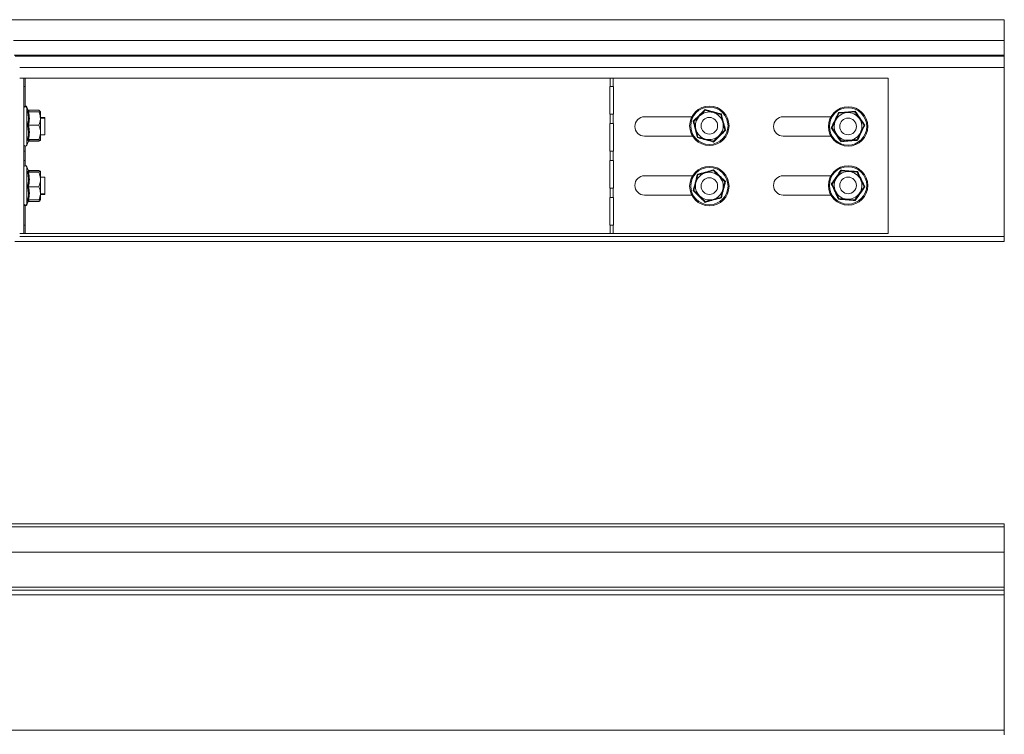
# Model space of a CAD drawing. Header units: millimetres. Extents: x -295 to 1856, y -2384 to 543.
# Tile 23 of 28: x 1501 to 1856, y -703 to -445. Entities that reach past the tile are written whole.
import ezdxf

# ---------------------------------------------------------------- set-up
doc = ezdxf.new("R2010")
doc.units = ezdxf.units.MM
doc.linetypes.add('K5LT32768', pattern=[0])
doc.linetypes.add('K5LT32769', pattern=[0])

msp = doc.modelspace()

# ---------------------------------------------------------------- linework, layer by layer
at = {"color": 7, "linetype": 'K5LT32768', "lineweight": 15}
for p, q in [((1855.7, -445.48), (1495.11, -445.48)), ((1855.7, -452.93), (1855.7, -445.48)), ((1498.61, -452.93), (1855.7, -452.93)), ((1855.7, -458.24), (1855.7, -452.93)), ((1498.79, -458.24), (1855.7, -458.24)), ((1499.13, -458.6), (1855.7, -458.6)), ((1855.7, -458.6), (1855.7, -458.24)), ((1855.7, -462.74), (1855.7, -458.6)), ((1500.78, -462.74), (1855.7, -462.74)), ((1855.7, -462.74), (1855.7, -523.68)), ((1500.78, -466.6), (1502.28, -466.6)), ((1502.28, -522.6), (1502.28, -466.6)), ((1502.28, -466.6), (1502.72, -466.6)), ((1502.72, -469.6), (1502.72, -466.6)), ((1502.72, -466.6), (1713.61, -466.6)), ((1713.61, -469.6), (1713.61, -466.6)), ((1713.61, -466.6), (1714.67, -466.6)), ((1714.67, -469.6), (1714.67, -466.6)), ((1714.67, -466.6), (1813.78, -466.6)), ((1813.78, -466.6), (1813.78, -522.6)), ((1502.72, -469.6), (1502.28, -469.6)), ((1502.72, -469.6), (1502.81, -469.6)), ((1502.81, -469.6), (1502.81, -476.63)), ((1713.52, -469.6), (1713.61, -469.6)), ((1713.52, -479.6), (1713.52, -469.6)), ((1714.67, -469.6), (1713.61, -469.6)), ((1714.67, -469.6), (1714.78, -469.6)), ((1714.78, -469.6), (1714.78, -479.6)), ((1503.85, -478.27), (1503.38, -477)), ((1503.91, -478.7), (1503.38, -477.25)), ((1504, -478.14), (1507.68, -478.14)), ((1504, -478.75), (1507.68, -478.75)), ((1508.28, -478.73), (1508.14, -478.54)), ((1508.28, -478.91), (1508.27, -479.01)), ((1508.28, -478.91), (1508.28, -478.73)), ((1508.28, -478.91), (1508.28, -478.99)), ((1508.28, -481.12), (1508.28, -478.98)), ((1745.88, -480.16), (1747.93, -478.14)), ((1747.86, -477.86), (1747.93, -478.14)), ((1747.93, -478.14), (1750.71, -478.91)), ((1750.71, -478.91), (1753.5, -479.68)), ((1796.09, -479.24), (1795.92, -479)), ((1796.09, -479.24), (1798.96, -478.99)), ((1798.96, -478.99), (1801.84, -478.75)), ((1801.84, -478.75), (1803.49, -481.12)), ((1509.88, -480.73), (1508.28, -480.73)), ((1509.88, -480.98), (1508.28, -480.98)), ((1508.28, -486.1), (1508.28, -481.12)), ((1509.88, -480.98), (1509.88, -480.73)), ((1509.88, -486.98), (1509.88, -480.98)), ((1713.61, -479.6), (1713.52, -479.6)), ((1713.61, -482.93), (1713.61, -479.6)), ((1713.61, -479.6), (1714.67, -479.6)), ((1714.67, -482.93), (1714.67, -479.6)), ((1714.78, -479.6), (1714.67, -479.6)), ((1726.03, -480.48), (1743.07, -480.48)), ((1743.82, -482.19), (1743.54, -482.11)), ((1743.82, -482.19), (1745.88, -480.16)), ((1744.54, -484.98), (1743.82, -482.19)), ((1753.5, -479.68), (1754.22, -482.47)), ((1754.22, -482.47), (1754.95, -485.26)), ((1776.03, -480.48), (1793.21, -480.48)), ((1796.09, -479.24), (1794.86, -481.85)), ((1803.49, -481.12), (1805.14, -483.49)), ((1504, -483.49), (1507.68, -483.49)), ((1508.28, -486.1), (1508.28, -488.96)), ((1713.52, -482.93), (1713.61, -482.93)), ((1713.52, -492.93), (1713.52, -482.93)), ((1714.67, -482.93), (1713.61, -482.93)), ((1714.67, -482.93), (1714.78, -482.93)), ((1714.78, -482.93), (1714.78, -492.93)), ((1745.27, -487.78), (1744.54, -484.98)), ((1754.95, -485.26), (1752.89, -487.29)), ((1755.23, -485.34), (1754.95, -485.26)), ((1793.63, -484.46), (1793.34, -484.49)), ((1795.28, -486.83), (1793.63, -484.46)), ((1803.91, -486.1), (1802.68, -488.72)), ((1805.14, -483.49), (1803.91, -486.1)), ((1805.43, -483.47), (1805.14, -483.49)), ((1503.38, -490.7), (1503.91, -489.26)), ((1504, -488.72), (1507.68, -488.72)), ((1504, -489.2), (1507.68, -489.2)), ((1504, -489.31), (1507.68, -489.31)), ((1507.68, -489.31), (1507.73, -489.19)), ((1508.28, -486.98), (1509.88, -486.98)), ((1743.35, -487.48), (1726.03, -487.48)), ((1745.27, -487.78), (1745.06, -487.98)), ((1745.27, -487.78), (1748.05, -488.55)), ((1748.05, -488.55), (1750.84, -489.31)), ((1752.89, -487.29), (1750.84, -489.31)), ((1793.21, -487.48), (1776.03, -487.48)), ((1796.93, -489.2), (1795.28, -486.83)), ((1799.8, -488.96), (1796.93, -489.2)), ((1802.68, -488.72), (1799.8, -488.96)), ((1802.85, -488.96), (1802.68, -488.72)), ((1502.28, -492.93), (1502.72, -492.93)), ((1502.72, -496.26), (1502.72, -492.93)), ((1502.81, -492.93), (1502.72, -492.93)), ((1502.81, -491.07), (1502.81, -492.93)), ((1713.61, -492.93), (1713.52, -492.93)), ((1713.61, -496.26), (1713.61, -492.93)), ((1713.61, -492.93), (1714.67, -492.93)), ((1714.67, -496.26), (1714.67, -492.93)), ((1714.78, -492.93), (1714.67, -492.93)), ((1502.72, -496.26), (1502.28, -496.26)), ((1502.72, -496.26), (1502.81, -496.26)), ((1502.81, -496.26), (1502.81, -498.13)), ((1713.52, -496.26), (1713.61, -496.26)), ((1713.52, -506.26), (1713.52, -496.26)), ((1714.67, -496.26), (1713.61, -496.26)), ((1714.67, -496.26), (1714.78, -496.26)), ((1714.78, -496.26), (1714.78, -506.26)), ((1503.92, -499.97), (1503.38, -498.5)), ((1504, -499.89), (1507.68, -499.89)), ((1504, -500), (1507.68, -500)), ((1507.75, -500.02), (1507.68, -499.89)), ((1508.28, -503.1), (1508.28, -500.24)), ((1748.05, -500.66), (1750.84, -499.89)), ((1750.84, -499.89), (1752.89, -501.91)), ((1795.28, -502.37), (1796.93, -500)), ((1796.93, -500), (1799.8, -500.24)), ((1799.8, -500.24), (1802.68, -500.49)), ((1802.68, -500.49), (1802.85, -500.25)), ((1504, -500.49), (1507.68, -500.49)), ((1509.88, -502.23), (1508.28, -502.23)), ((1508.28, -508.08), (1508.28, -503.1)), ((1509.88, -507.32), (1509.88, -502.23)), ((1726.03, -501.73), (1743.35, -501.73)), ((1744.54, -504.22), (1745.27, -501.43)), ((1745.06, -501.22), (1745.27, -501.43)), ((1745.27, -501.43), (1748.05, -500.66)), ((1752.89, -501.91), (1754.95, -503.94)), ((1754.95, -503.94), (1754.22, -506.73)), ((1755.23, -503.86), (1754.95, -503.94)), ((1776.03, -501.73), (1793.21, -501.73)), ((1793.63, -504.74), (1795.28, -502.37)), ((1805.14, -505.71), (1803.91, -503.1)), ((1504, -505.71), (1507.68, -505.71)), ((1509.88, -508.23), (1509.88, -507.32)), ((1713.61, -506.26), (1713.52, -506.26)), ((1713.61, -509.59), (1713.61, -506.26)), ((1713.61, -506.26), (1714.67, -506.26)), ((1714.67, -509.59), (1714.67, -506.26)), ((1714.78, -506.26), (1714.67, -506.26)), ((1743.82, -507.01), (1743.54, -507.09)), ((1743.82, -507.01), (1744.54, -504.22)), ((1745.88, -509.04), (1743.82, -507.01)), ((1754.22, -506.73), (1753.5, -509.53)), ((1793.34, -504.72), (1793.63, -504.74)), ((1796.09, -509.97), (1794.86, -507.35)), ((1805.14, -505.71), (1803.49, -508.08)), ((1805.14, -505.71), (1805.43, -505.74)), ((1503.38, -511.95), (1503.92, -510.49)), ((1503.38, -512.2), (1503.84, -510.94)), ((1503.8, -510.92), (1503.85, -510.68)), ((1504, -510.45), (1507.68, -510.45)), ((1504, -511.06), (1507.68, -511.06)), ((1508.14, -510.66), (1508.28, -510.48)), ((1508.28, -510.3), (1508.27, -510.19)), ((1508.28, -508.08), (1508.28, -510.22)), ((1508.28, -508.23), (1509.88, -508.23)), ((1508.28, -508.48), (1509.88, -508.48)), ((1508.28, -510.3), (1508.28, -510.21)), ((1508.28, -510.48), (1508.28, -510.3)), ((1509.88, -508.48), (1509.88, -508.23)), ((1713.52, -509.59), (1713.61, -509.59)), ((1713.52, -519.59), (1713.52, -509.59)), ((1714.67, -509.59), (1713.61, -509.59)), ((1714.67, -509.59), (1714.78, -509.59)), ((1714.78, -509.59), (1714.78, -519.59)), ((1743.07, -508.73), (1726.03, -508.73)), ((1747.93, -511.06), (1745.88, -509.04)), ((1747.93, -511.06), (1747.86, -511.35)), ((1747.93, -511.06), (1750.71, -510.3)), ((1750.71, -510.3), (1753.5, -509.53)), ((1793.21, -508.73), (1776.03, -508.73)), ((1795.92, -510.21), (1796.09, -509.97)), ((1798.96, -510.21), (1796.09, -509.97)), ((1801.84, -510.45), (1798.96, -510.21)), ((1803.49, -508.08), (1801.84, -510.45)), ((1502.81, -512.57), (1502.81, -519.59)), ((1502.28, -519.59), (1502.72, -519.59)), ((1502.72, -522.6), (1502.72, -519.59)), ((1502.81, -519.59), (1502.72, -519.59)), ((1713.61, -519.59), (1713.52, -519.59)), ((1713.61, -522.6), (1713.61, -519.59)), ((1713.61, -519.59), (1714.67, -519.59)), ((1714.67, -522.6), (1714.67, -519.59)), ((1714.78, -519.59), (1714.67, -519.59)), ((1500.78, -522.6), (1502.28, -522.6)), ((1500.78, -523.68), (1855.7, -523.68)), ((1502.72, -522.6), (1502.28, -522.6)), ((1713.61, -522.6), (1502.72, -522.6)), ((1714.67, -522.6), (1713.61, -522.6)), ((1813.78, -522.6), (1714.67, -522.6)), ((1855.7, -525.48), (1855.7, -523.68)), ((1498.98, -525.48), (1855.7, -525.48)), ((1300.78, -627.26), (1855.7, -627.26)), ((1855.7, -628.39), (1855.7, -627.26)), ((1855.7, -628.39), (1301.91, -628.39)), ((1855.7, -637.49), (1855.7, -628.39)), ((1311.01, -637.49), (1855.7, -637.49)), ((1855.7, -637.49), (1855.7, -650.07)), ((1323.59, -650.07), (1855.7, -650.07)), ((1324.65, -651.13), (1855.7, -651.13)), ((1324.71, -651.18), (1855.7, -651.18)), ((1326.4, -652.88), (1855.7, -652.88)), ((1855.7, -650.07), (1855.7, -651.13)), ((1855.7, -651.13), (1855.7, -651.18)), ((1855.7, -651.18), (1855.7, -652.88)), ((1855.7, -652.88), (1855.7, -701.64)), ((1375.16, -701.64), (1855.7, -701.64)), ((1855.7, -701.64), (1855.7, -703.34))]:
    msp.add_line(p, q, dxfattribs=at)
at = {"color": 8, "linetype": 'K5LT32769', "lineweight": 15, "true_color": 0x808080}
for p, q in [((1503.38, -477), (1503.38, -477.24)), ((1503.38, -477.25), (1503.38, -486.84)), ((1504, -478.14), (1504.21, -478.75)), ((1503.38, -486.84), (1503.38, -490.7)), ((1503.38, -498.5), (1503.38, -511.95)), ((1504.21, -510.45), (1504, -511.06)), ((1503.38, -511.95), (1503.38, -512.2))]:
    msp.add_line(p, q, dxfattribs=at)
at = {"color": 7, "linetype": 'K5LT32768', "lineweight": 15}
for centre, radius in [((1749.38, -483.73), 7.1), ((1749.38, -483.73), 6.73), ((1799.38, -483.98), 7.1), ((1799.38, -483.98), 6.73), ((1749.38, -483.73), 3), ((1799.38, -483.98), 3), ((1749.38, -505.48), 7.1), ((1749.38, -505.48), 6.73), ((1799.38, -505.23), 7.1), ((1799.38, -505.23), 6.73), ((1749.38, -505.48), 3), ((1799.38, -505.23), 3)]:
    msp.add_circle(centre, radius, dxfattribs=at)
for centre, radius, start, end in [((1502.85, -477.19), 0.567, 20, 180), ((1502.85, -477.44), 0.567, 20, 180), ((1749.38, -483.73), 5, 74.5602, 134.5602), ((1749.38, -483.73), 5, 14.5602, 74.5602), ((1799.38, -483.98), 5, 94.8323, 154.8323), ((1799.38, -483.98), 5, 34.8323, 94.8323), ((1726.03, -483.98), 3.5, 90, 270), ((1749.38, -483.73), 5, 134.5602, 194.5602), ((1749.38, -483.73), 5, 314.5602, 14.5602), ((1776.03, -483.98), 3.5, 90, 270), ((1799.38, -483.98), 5, 154.8323, 214.8323), ((1799.38, -483.98), 5, 334.8323, 34.8323), ((1749.38, -483.73), 5, 194.5602, 254.5602), ((1799.38, -483.98), 5, 274.8323, 334.8323), ((1749.38, -483.73), 5, 254.5602, 314.5602), ((1799.38, -483.98), 5, 214.8323, 274.8323), ((1502.85, -490.51), 0.567, 180, 340), ((1502.85, -498.69), 0.567, 20, 180), ((1799.38, -505.23), 5, 85.1677, 145.1677), ((1799.38, -505.23), 5, 25.1677, 85.1677), ((1726.03, -505.23), 3.5, 90, 270), ((1749.38, -505.48), 5, 105.4398, 165.4398), ((1749.38, -505.48), 5, 45.4398, 105.4398), ((1749.38, -505.48), 5, 345.4398, 45.4398), ((1776.03, -505.23), 3.5, 90, 270), ((1799.38, -505.23), 5, 145.1677, 205.1677), ((1799.38, -505.23), 5, 325.1677, 25.1677), ((1749.38, -505.48), 5, 165.4398, 225.4398), ((1749.38, -505.48), 5, 285.4398, 345.4398), ((1799.38, -505.23), 5, 205.1677, 265.1677), ((1749.38, -505.48), 5, 225.4398, 285.4398), ((1799.38, -505.23), 5, 265.1677, 325.1677), ((1502.85, -511.76), 0.567, 180, 340), ((1502.85, -512.01), 0.567, 180, 340)]:
    msp.add_arc(centre, radius, start, end, dxfattribs=at)
for points, knots in [([(1503.62, -483.47), (1503.67, -483.27), (1503.87, -482.31), (1504.02, -480.63), (1503.75, -479.16), (1503.62, -478.49)], [0, 0, 0, 0, 0.118087, 0.592255, 1, 1, 1, 1]), ([(1504, -478.75), (1503.96, -478.75), (1503.88, -478.74), (1503.77, -478.68), (1503.68, -478.6), (1503.64, -478.53), (1503.62, -478.49), (1503.62, -478.49)], [0, 0, 0, 0, 0.236171, 0.471448, 0.732561, 0.992209, 1, 1, 1, 1]), ([(1504, -478.14), (1503.96, -478.13), (1503.88, -478.12), (1503.8, -478.09), (1503.77, -478.05), (1503.77, -478.05)], [0, 0, 0, 0, 0.465132, 0.928417, 1, 1, 1, 1]), ([(1503.9, -478.6), (1503.91, -478.57), (1503.94, -478.47), (1503.87, -478.37), (1503.81, -478.29)], [0, 0, 0, 0, 0.230192, 1, 1, 1, 1]), ([(1504, -478.75), (1504.13, -479.53), (1504.4, -481.11), (1504.13, -482.69), (1504, -483.49)], [0, 0, 0, 0, 0.492149, 1, 1, 1, 1]), ([(1507.68, -478.14), (1507.77, -478.2), (1508.12, -478.45), (1508.21, -478.71), (1508.28, -478.91)], [0, 0, 0, 0, 0.2633, 1, 1, 1, 1]), ([(1508.28, -481.12), (1508.2, -480.47), (1508.1, -479.66), (1507.75, -478.9), (1507.68, -478.75)], [0, 0, 0, 0, 0.801465, 1, 1, 1, 1]), ([(1507.68, -478.75), (1507.96, -478.82), (1508.27, -478.9), (1508.28, -478.99), (1508.28, -478.99)], [0, 0, 0, 0, 0.896052, 1, 1, 1, 1]), ([(1743.54, -482.11), (1743.71, -481.95), (1744.56, -481.12), (1746.02, -479.69), (1747.28, -478.44), (1747.86, -477.86)], [0, 0, 0, 0, 0.118084, 0.592257, 1, 1, 1, 1]), ([(1747.86, -477.86), (1748.09, -477.92), (1749.23, -478.25), (1751.2, -478.8), (1752.91, -479.26), (1753.71, -479.47)], [0, 0, 0, 0, 0.118083, 0.592259, 1, 1, 1, 1]), ([(1793.34, -484.49), (1793.44, -484.27), (1793.95, -483.21), (1794.83, -481.36), (1795.58, -479.74), (1795.92, -479)], [0, 0, 0, 0, 0.118084, 0.592258, 1, 1, 1, 1]), ([(1795.92, -479), (1796.15, -478.98), (1797.34, -478.89), (1799.38, -478.73), (1801.15, -478.56), (1801.96, -478.49)], [0, 0, 0, 0, 0.118086, 0.59226, 1, 1, 1, 1]), ([(1801.84, -478.75), (1801.84, -478.75), (1801.84, -478.74), (1801.87, -478.68), (1801.91, -478.6), (1801.95, -478.53), (1801.96, -478.49), (1801.96, -478.49)], [0, 0, 0, 0, 0.236463, 0.47165, 0.732543, 0.992064, 1, 1, 1, 1]), ([(1801.96, -478.49), (1802.1, -478.68), (1802.77, -479.66), (1803.93, -481.35), (1804.95, -482.8), (1805.43, -483.47)], [0, 0, 0, 0, 0.118083, 0.592258, 1, 1, 1, 1]), ([(1507.68, -483.49), (1507.96, -482.79), (1508.27, -482.01), (1508.28, -481.2), (1508.28, -481.12)], [0, 0, 0, 0, 0.896016, 1, 1, 1, 1]), ([(1745.06, -487.98), (1745, -487.75), (1744.72, -486.6), (1744.21, -484.62), (1743.75, -482.9), (1743.54, -482.11)], [0, 0, 0, 0, 0.118083, 0.592258, 1, 1, 1, 1]), ([(1753.71, -479.47), (1753.7, -479.47), (1753.68, -479.5), (1753.62, -479.56), (1753.55, -479.62), (1753.51, -479.67), (1753.5, -479.67), (1753.5, -479.68)], [0, 0, 0, 0, 0.007929, 0.267458, 0.528348, 0.763542, 1, 1, 1, 1]), ([(1753.71, -479.47), (1753.76, -479.7), (1754.05, -480.85), (1754.56, -482.83), (1755.02, -484.55), (1755.23, -485.34)], [0, 0, 0, 0, 0.118083, 0.592257, 1, 1, 1, 1]), ([(1794.86, -481.85), (1794.8, -481.98), (1794.39, -482.84), (1793.98, -483.73), (1793.64, -484.43), (1793.63, -484.46)], [0, 0, 0, 0, 0.148482, 0.965562, 1, 1, 1, 1]), ([(1503.62, -488.96), (1503.67, -488.74), (1503.87, -487.66), (1504.02, -485.81), (1503.75, -484.21), (1503.62, -483.47)], [0, 0, 0, 0, 0.118083, 0.592252, 1, 1, 1, 1]), ([(1504, -483.49), (1503.96, -483.49), (1503.88, -483.49), (1503.77, -483.48), (1503.68, -483.48), (1503.64, -483.47), (1503.62, -483.47), (1503.62, -483.47)], [0, 0, 0, 0, 0.236196, 0.471364, 0.732558, 0.991928, 1, 1, 1, 1]), ([(1504, -483.49), (1504.13, -484.35), (1504.4, -486.09), (1504.13, -487.83), (1504, -488.72)], [0, 0, 0, 0, 0.49214, 1, 1, 1, 1]), ([(1507.68, -483.49), (1507.77, -483.71), (1508.12, -484.55), (1508.21, -485.44), (1508.28, -486.1)], [0, 0, 0, 0, 0.263242, 1, 1, 1, 1]), ([(1508.28, -486.1), (1508.28, -486.24), (1508.26, -487.1), (1508, -487.98), (1507.7, -488.69), (1507.68, -488.72)], [0, 0, 0, 0, 0.148497, 0.965589, 1, 1, 1, 1]), ([(1755.23, -485.34), (1755.06, -485.51), (1754.21, -486.33), (1752.74, -487.76), (1751.49, -489.02), (1750.91, -489.6)], [0, 0, 0, 0, 0.118086, 0.592258, 1, 1, 1, 1]), ([(1796.8, -489.47), (1796.67, -489.27), (1796, -488.29), (1794.84, -486.61), (1793.81, -485.16), (1793.34, -484.49)], [0, 0, 0, 0, 0.118083, 0.592257, 1, 1, 1, 1]), ([(1805.43, -483.47), (1805.33, -483.68), (1804.81, -484.75), (1803.93, -486.6), (1803.19, -488.21), (1802.85, -488.96)], [0, 0, 0, 0, 0.118083, 0.592257, 1, 1, 1, 1]), ([(1504, -488.72), (1503.96, -488.72), (1503.88, -488.73), (1503.77, -488.78), (1503.68, -488.85), (1503.64, -488.92), (1503.62, -488.95), (1503.62, -488.96)], [0, 0, 0, 0, 0.236173, 0.471286, 0.732382, 0.992076, 1, 1, 1, 1]), ([(1503.88, -489.34), (1503.88, -489.34), (1503.92, -489.32), (1503.96, -489.32), (1504, -489.31)], [0, 0, 0, 0, 0.006598, 1, 1, 1, 1]), ([(1503.94, -489.25), (1503.94, -489.23), (1503.94, -489.17), (1503.93, -489.18), (1503.93, -489.19)], [0, 0, 0, 0, 0.349827, 1, 1, 1, 1]), ([(1504, -488.72), (1504.13, -488.8), (1504.4, -488.96), (1504.13, -489.12), (1504, -489.2)], [0, 0, 0, 0, 0.492151, 1, 1, 1, 1]), ([(1508.28, -488.96), (1508.2, -488.89), (1508.1, -488.81), (1507.75, -488.73), (1507.68, -488.72)], [0, 0, 0, 0, 0.80142, 1, 1, 1, 1]), ([(1507.68, -489.2), (1507.96, -489.13), (1508.27, -489.05), (1508.28, -488.97), (1508.28, -488.96)], [0, 0, 0, 0, 0.896052, 1, 1, 1, 1]), ([(1507.85, -489.14), (1507.82, -489.19), (1507.78, -489.25), (1507.7, -489.31), (1507.68, -489.31)], [0, 0, 0, 0, 0.84906, 1, 1, 1, 1]), ([(1750.91, -489.6), (1750.68, -489.53), (1749.54, -489.21), (1747.57, -488.65), (1745.85, -488.19), (1745.06, -487.98)], [0, 0, 0, 0, 0.118083, 0.592257, 1, 1, 1, 1]), ([(1750.84, -489.31), (1750.84, -489.32), (1750.84, -489.33), (1750.85, -489.39), (1750.88, -489.48), (1750.9, -489.56), (1750.91, -489.6), (1750.91, -489.6)], [0, 0, 0, 0, 0.236463, 0.471656, 0.732549, 0.992063, 1, 1, 1, 1]), ([(1802.85, -488.96), (1802.61, -488.97), (1801.43, -489.06), (1799.39, -489.23), (1797.62, -489.39), (1796.8, -489.47)], [0, 0, 0, 0, 0.118086, 0.59226, 1, 1, 1, 1]), ([(1796.8, -489.47), (1796.8, -489.47), (1796.82, -489.43), (1796.86, -489.36), (1796.9, -489.27), (1796.92, -489.21), (1796.93, -489.21), (1796.93, -489.2)], [0, 0, 0, 0, 0.007937, 0.267461, 0.52834, 0.763535, 1, 1, 1, 1]), ([(1503.62, -505.74), (1503.67, -505.52), (1503.87, -504.46), (1504.02, -502.61), (1503.75, -500.99), (1503.62, -500.25)], [0, 0, 0, 0, 0.118079, 0.592254, 1, 1, 1, 1]), ([(1503.62, -500.25), (1503.62, -500.25), (1503.64, -500.28), (1503.68, -500.35), (1503.77, -500.42), (1503.88, -500.48), (1503.96, -500.48), (1504, -500.49)], [0, 0, 0, 0, 0.007921, 0.267617, 0.528713, 0.763825, 1, 1, 1, 1]), ([(1504, -499.89), (1503.96, -499.89), (1503.92, -499.89), (1503.88, -499.87), (1503.88, -499.87)], [0, 0, 0, 0, 0.993409, 1, 1, 1, 1]), ([(1503.93, -500.01), (1503.93, -500.02), (1503.93, -500.04), (1503.93, -499.98), (1503.93, -499.97)], [0, 0, 0, 0, 0.814144, 1, 1, 1, 1]), ([(1504, -500), (1504.13, -500.08), (1504.4, -500.24), (1504.13, -500.4), (1504, -500.49)], [0, 0, 0, 0, 0.492151, 1, 1, 1, 1]), ([(1507.83, -500.03), (1507.8, -499.99), (1507.77, -499.94), (1507.7, -499.9), (1507.68, -499.89)], [0, 0, 0, 0, 0.820753, 1, 1, 1, 1]), ([(1508.28, -500.24), (1508.2, -500.18), (1508.1, -500.09), (1507.75, -500.02), (1507.68, -500)], [0, 0, 0, 0, 0.80142, 1, 1, 1, 1]), ([(1507.68, -500.49), (1507.96, -500.42), (1508.27, -500.34), (1508.28, -500.25), (1508.28, -500.24)], [0, 0, 0, 0, 0.896052, 1, 1, 1, 1]), ([(1745.06, -501.22), (1745.29, -501.16), (1746.44, -500.85), (1748.41, -500.32), (1750.12, -499.83), (1750.91, -499.61)], [0, 0, 0, 0, 0.118083, 0.592259, 1, 1, 1, 1]), ([(1750.91, -499.61), (1750.91, -499.61), (1750.9, -499.65), (1750.88, -499.72), (1750.85, -499.81), (1750.84, -499.88), (1750.84, -499.88), (1750.84, -499.89)], [0, 0, 0, 0, 0.007941, 0.267454, 0.528345, 0.763538, 1, 1, 1, 1]), ([(1750.91, -499.61), (1751.08, -499.77), (1751.91, -500.61), (1753.37, -502.06), (1754.64, -503.29), (1755.23, -503.86)], [0, 0, 0, 0, 0.118084, 0.592256, 1, 1, 1, 1]), ([(1793.34, -504.72), (1793.48, -504.52), (1794.16, -503.56), (1795.34, -501.88), (1796.34, -500.41), (1796.8, -499.74)], [0, 0, 0, 0, 0.118085, 0.592258, 1, 1, 1, 1]), ([(1796.8, -499.74), (1796.8, -499.74), (1796.82, -499.78), (1796.86, -499.85), (1796.9, -499.93), (1796.92, -499.99), (1796.93, -500), (1796.93, -500)], [0, 0, 0, 0, 0.00794, 0.267464, 0.52834, 0.763534, 1, 1, 1, 1]), ([(1796.8, -499.74), (1797.04, -499.76), (1798.22, -499.87), (1800.26, -500.05), (1802.03, -500.18), (1802.85, -500.25)], [0, 0, 0, 0, 0.11808, 0.592257, 1, 1, 1, 1]), ([(1802.85, -500.25), (1802.95, -500.46), (1803.44, -501.54), (1804.3, -503.4), (1805.07, -505), (1805.43, -505.74)], [0, 0, 0, 0, 0.118082, 0.592258, 1, 1, 1, 1]), ([(1504, -500.49), (1504.13, -501.34), (1504.4, -503.09), (1504.13, -504.83), (1504, -505.71)], [0, 0, 0, 0, 0.49214, 1, 1, 1, 1]), ([(1508.28, -503.1), (1508.28, -502.97), (1508.26, -502.11), (1508, -501.23), (1507.7, -500.52), (1507.68, -500.49)], [0, 0, 0, 0, 0.148497, 0.965589, 1, 1, 1, 1]), ([(1507.68, -505.71), (1507.77, -505.49), (1508.12, -504.65), (1508.21, -503.76), (1508.28, -503.1)], [0, 0, 0, 0, 0.263243, 1, 1, 1, 1]), ([(1743.54, -507.09), (1743.6, -506.86), (1743.91, -505.72), (1744.43, -503.74), (1744.86, -502.02), (1745.06, -501.22)], [0, 0, 0, 0, 0.118084, 0.592258, 1, 1, 1, 1]), ([(1755.23, -503.86), (1755.17, -504.09), (1754.86, -505.23), (1754.34, -507.21), (1753.91, -508.94), (1753.71, -509.73)], [0, 0, 0, 0, 0.118083, 0.592258, 1, 1, 1, 1]), ([(1803.91, -503.1), (1803.85, -502.97), (1803.44, -502.11), (1803.03, -501.22), (1802.69, -500.52), (1802.68, -500.49)], [0, 0, 0, 0, 0.148482, 0.965562, 1, 1, 1, 1]), ([(1503.62, -505.74), (1503.62, -505.74), (1503.64, -505.73), (1503.68, -505.73), (1503.77, -505.72), (1503.88, -505.71), (1503.96, -505.71), (1504, -505.71)], [0, 0, 0, 0, 0.008072, 0.267442, 0.528636, 0.763804, 1, 1, 1, 1]), ([(1503.62, -510.72), (1503.67, -510.52), (1503.87, -509.54), (1504.02, -507.86), (1503.75, -506.41), (1503.62, -505.74)], [0, 0, 0, 0, 0.118087, 0.59227, 1, 1, 1, 1]), ([(1504, -505.71), (1504.13, -506.49), (1504.4, -508.07), (1504.13, -509.65), (1504, -510.45)], [0, 0, 0, 0, 0.492148, 1, 1, 1, 1]), ([(1508.28, -508.08), (1508.2, -507.43), (1508.1, -506.62), (1507.75, -505.86), (1507.68, -505.71)], [0, 0, 0, 0, 0.801474, 1, 1, 1, 1]), ([(1747.86, -511.35), (1747.69, -511.18), (1746.85, -510.34), (1745.4, -508.9), (1744.13, -507.66), (1743.54, -507.09)], [0, 0, 0, 0, 0.118084, 0.592257, 1, 1, 1, 1]), ([(1795.92, -510.21), (1795.82, -509.99), (1795.33, -508.91), (1794.46, -507.06), (1793.69, -505.46), (1793.34, -504.72)], [0, 0, 0, 0, 0.118082, 0.592256, 1, 1, 1, 1]), ([(1794.86, -507.35), (1794.8, -507.22), (1794.39, -506.36), (1793.98, -505.48), (1793.64, -504.77), (1793.63, -504.74)], [0, 0, 0, 0, 0.148482, 0.965562, 1, 1, 1, 1]), ([(1805.43, -505.74), (1805.29, -505.93), (1804.61, -506.9), (1803.43, -508.57), (1802.43, -510.04), (1801.96, -510.72)], [0, 0, 0, 0, 0.118083, 0.592257, 1, 1, 1, 1]), ([(1504, -510.45), (1503.96, -510.46), (1503.88, -510.46), (1503.77, -510.52), (1503.68, -510.61), (1503.64, -510.68), (1503.62, -510.72), (1503.62, -510.72)], [0, 0, 0, 0, 0.236169, 0.471449, 0.73256, 0.992208, 1, 1, 1, 1]), ([(1503.77, -511.15), (1503.77, -511.15), (1503.8, -511.12), (1503.88, -511.08), (1503.96, -511.07), (1504, -511.06)], [0, 0, 0, 0, 0.071586, 0.534869, 1, 1, 1, 1]), ([(1507.68, -510.45), (1507.96, -509.75), (1508.27, -508.98), (1508.28, -508.17), (1508.28, -508.08)], [0, 0, 0, 0, 0.896058, 1, 1, 1, 1]), ([(1508.28, -510.21), (1508.2, -510.28), (1508.1, -510.36), (1507.75, -510.44), (1507.68, -510.45)], [0, 0, 0, 0, 0.80142, 1, 1, 1, 1]), ([(1507.68, -511.06), (1507.77, -511), (1508.12, -510.75), (1508.21, -510.49), (1508.28, -510.3)], [0, 0, 0, 0, 0.2633, 1, 1, 1, 1]), ([(1753.71, -509.73), (1753.48, -509.79), (1752.33, -510.1), (1750.36, -510.64), (1748.65, -511.12), (1747.86, -511.35)], [0, 0, 0, 0, 0.118081, 0.592259, 1, 1, 1, 1]), ([(1753.5, -509.53), (1753.5, -509.53), (1753.51, -509.54), (1753.55, -509.58), (1753.62, -509.65), (1753.68, -509.7), (1753.7, -509.73), (1753.71, -509.73)], [0, 0, 0, 0, 0.236458, 0.471654, 0.73254, 0.992071, 1, 1, 1, 1]), ([(1801.96, -510.72), (1801.73, -510.69), (1800.55, -510.58), (1798.51, -510.4), (1796.74, -510.27), (1795.92, -510.21)], [0, 0, 0, 0, 0.118085, 0.592257, 1, 1, 1, 1]), ([(1801.84, -510.45), (1801.84, -510.46), (1801.84, -510.46), (1801.87, -510.52), (1801.91, -510.61), (1801.95, -510.68), (1801.96, -510.72), (1801.96, -510.72)], [0, 0, 0, 0, 0.236462, 0.471651, 0.732542, 0.992062, 1, 1, 1, 1])]:
    msp.add_open_spline(points, degree=3, knots=knots, dxfattribs=at)
at = {"color": 8, "linetype": 'K5LT32769', "lineweight": 15, "true_color": 0x808080}
for points, knots in [([(1503.62, -478.49), (1503.67, -478.51), (1503.82, -478.59), (1503.84, -478.66), (1503.85, -478.72)], [0, 0, 0, 0, 0.27639, 1, 1, 1, 1]), ([(1503.85, -489.24), (1503.88, -489.21), (1503.98, -489.1), (1503.77, -489.02), (1503.62, -488.96)], [0, 0, 0, 0, 0.288253, 1, 1, 1, 1]), ([(1503.62, -500.25), (1503.67, -500.23), (1503.87, -500.14), (1503.89, -500.05), (1503.91, -499.97)], [0, 0, 0, 0, 0.206236, 1, 1, 1, 1]), ([(1503.91, -510.48), (1503.91, -510.49), (1503.97, -510.56), (1503.79, -510.64), (1503.62, -510.72)], [0, 0, 0, 0, 0.046058, 1, 1, 1, 1])]:
    msp.add_open_spline(points, degree=3, knots=knots, dxfattribs=at)

doc.saveas('drawing.dxf')
